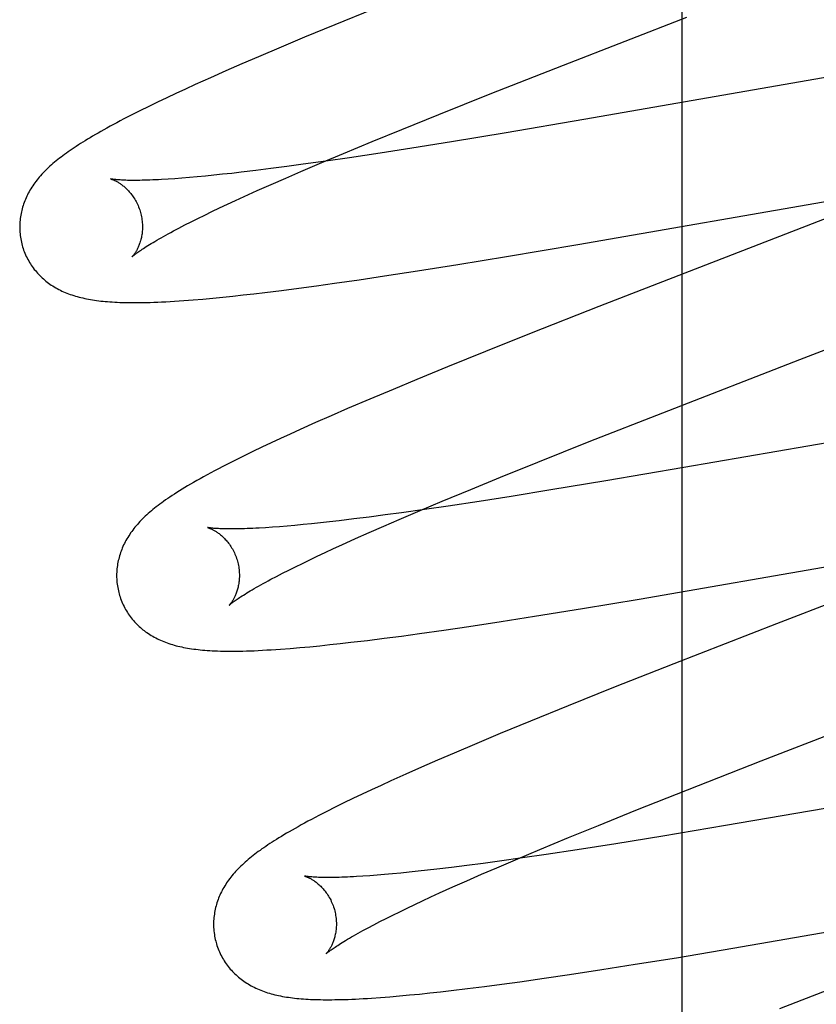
# Model space of a CAD drawing. Header units: inches. Extents: x 0 to 268, y 0 to 174.
# Tile 37 of 79: x 86.225 to 86.355, y 88.83 to 88.99. Entities that reach past the tile are written whole.
import ezdxf

# ---------------------------------------------------------------- set-up
doc = ezdxf.new("R2010")
doc.units = ezdxf.units.IN
doc.header["$LTSCALE"] = 14.749625
doc.header["$MEASUREMENT"] = 0
doc.linetypes.add('HIDDEN', pattern=[0.2, 0.1, -0.1])
doc.layers.add('DEFAULT_2', color=8, linetype='HIDDEN')

msp = doc.modelspace()

# ---------------------------------------------------------------- linework, layer by layer
at = {"layer": 'DEFAULT_2', "color": 8, "linetype": 'HIDDEN'}
for p, q in [((86.33326, 85.30928), (86.33326, 90.80978)), ((86.28282, 88.99176), (86.2767, 88.98926)), ((86.31395, 88.98269), (86.33401, 88.99047)), ((86.2767, 88.98926), (86.27177, 88.98723)), ((86.27177, 88.98723), (86.26795, 88.98562)), ((86.26795, 88.98562), (86.26425, 88.98405)), ((86.26425, 88.98405), (86.26156, 88.98289)), ((86.26156, 88.98289), (86.25895, 88.98175)), ((86.30201, 88.97799), (86.31395, 88.98269)), ((86.25642, 88.98063), (86.25396, 88.97952)), ((86.25895, 88.98175), (86.25642, 88.98063)), ((86.3626, 88.98171), (86.31725, 88.97381)), ((86.25237, 88.97879), (86.25082, 88.97807)), ((86.25396, 88.97952), (86.25237, 88.97879)), ((86.24931, 88.97736), (86.24783, 88.97665)), ((86.25082, 88.97807), (86.24931, 88.97736)), ((86.29364, 88.97466), (86.30201, 88.97799)), ((86.24638, 88.97595), (86.24496, 88.97525)), ((86.24783, 88.97665), (86.24638, 88.97595)), ((86.24361, 88.97456), (86.24235, 88.97391)), ((86.24496, 88.97525), (86.24361, 88.97456)), ((86.28761, 88.97222), (86.29364, 88.97466)), ((86.31725, 88.97381), (86.30459, 88.97166)), ((86.28277, 88.97024), (86.28761, 88.97222)), ((86.30459, 88.97166), (86.2957, 88.97019)), ((86.27813, 88.96831), (86.28277, 88.97024)), ((86.28926, 88.96916), (86.28407, 88.96835)), ((86.2957, 88.97019), (86.28926, 88.96916)), ((86.27457, 88.96681), (86.27813, 88.96831)), ((86.27908, 88.9676), (86.27524, 88.96704)), ((86.28407, 88.96835), (86.27908, 88.9676)), ((86.26887, 88.96615), (86.26629, 88.96582)), ((86.27154, 88.96652), (86.26887, 88.96615)), ((86.27116, 88.96536), (86.27457, 88.96681)), ((86.27524, 88.96704), (86.27154, 88.96652)), ((86.2518, 88.96426), (86.25064, 88.96418)), ((86.25301, 88.96436), (86.2518, 88.96426)), ((86.25429, 88.96447), (86.25301, 88.96436)), ((86.25561, 88.9646), (86.25429, 88.96447)), ((86.25699, 88.96474), (86.25561, 88.9646)), ((86.25842, 88.96489), (86.25699, 88.96474)), ((86.2599, 88.96505), (86.25842, 88.96489)), ((86.26143, 88.96522), (86.2599, 88.96505)), ((86.26381, 88.96551), (86.26143, 88.96522)), ((86.26629, 88.96582), (86.26381, 88.96551)), ((86.26634, 88.96325), (86.2687, 88.96429)), ((86.2687, 88.96429), (86.27116, 88.96536)), ((86.25064, 88.96418), (86.24953, 88.9641)), ((86.26407, 88.96224), (86.26634, 88.96325)), ((86.26053, 88.96063), (86.26191, 88.96127)), ((86.26191, 88.96127), (86.26407, 88.96224)), ((86.31625, 88.95344), (86.36415, 88.96178)), ((86.25791, 88.95941), (86.25919, 88.96001)), ((86.25919, 88.96001), (86.26053, 88.96063)), ((86.25437, 88.95769), (86.2555, 88.95825)), ((86.2555, 88.95825), (86.25668, 88.95882)), ((86.25668, 88.95882), (86.25791, 88.95941)), ((86.3607, 88.95924), (86.31967, 88.94333)), ((86.25131, 88.95614), (86.25228, 88.95664)), ((86.25228, 88.95664), (86.25329, 88.95715)), ((86.25329, 88.95715), (86.25437, 88.95769)), ((86.25041, 88.95566), (86.25131, 88.95614)), ((86.30464, 88.95149), (86.31625, 88.95344)), ((86.29673, 88.95019), (86.30464, 88.95149)), ((86.29014, 88.94915), (86.29673, 88.95019)), ((86.28066, 88.94771), (86.28481, 88.94833)), ((86.28481, 88.94833), (86.29014, 88.94915)), ((86.27082, 88.94633), (86.27369, 88.94672)), ((86.27369, 88.94672), (86.27663, 88.94713)), ((86.27663, 88.94713), (86.28066, 88.94771)), ((86.25843, 88.94487), (86.26008, 88.94505)), ((86.26008, 88.94505), (86.26178, 88.94523)), ((86.26178, 88.94523), (86.26352, 88.94543)), ((86.26352, 88.94543), (86.26529, 88.94564)), ((86.26529, 88.94564), (86.26802, 88.94597)), ((86.26802, 88.94597), (86.27082, 88.94633)), ((86.25364, 88.94444), (86.25521, 88.94457)), ((86.25521, 88.94457), (86.25681, 88.94472)), ((86.25681, 88.94472), (86.25843, 88.94487)), ((86.31967, 88.94333), (86.3087, 88.93901)), ((86.3087, 88.93901), (86.30125, 88.93603)), ((86.30125, 88.93603), (86.29505, 88.93352)), ((86.29505, 88.93352), (86.29005, 88.93147)), ((86.29005, 88.93147), (86.28617, 88.92985)), ((86.28617, 88.92985), (86.2824, 88.92827)), ((86.2824, 88.92827), (86.27876, 88.92671)), ((86.27876, 88.92671), (86.27611, 88.92556)), ((86.31814, 88.92134), (86.33012, 88.92604)), ((86.38348, 88.92579), (86.33355, 88.9171)), ((86.27354, 88.92443), (86.27105, 88.92331)), ((86.27611, 88.92556), (86.27354, 88.92443)), ((86.26943, 88.92258), (86.26785, 88.92186)), ((86.27105, 88.92331), (86.26943, 88.92258)), ((86.26632, 88.92114), (86.26482, 88.92043)), ((86.26785, 88.92186), (86.26632, 88.92114)), ((86.30975, 88.91799), (86.31814, 88.92134)), ((86.26336, 88.91973), (86.26193, 88.91904)), ((86.26482, 88.92043), (86.26336, 88.91973)), ((86.26051, 88.91833), (86.25912, 88.91763)), ((86.26193, 88.91904), (86.26051, 88.91833)), ((86.30369, 88.91555), (86.30975, 88.91799)), ((86.33355, 88.9171), (86.32084, 88.91494)), ((86.29883, 88.91356), (86.30369, 88.91555)), ((86.32084, 88.91494), (86.31189, 88.91346)), ((86.29417, 88.91162), (86.29883, 88.91356)), ((86.31189, 88.91346), (86.30541, 88.91242)), ((86.29059, 88.91012), (86.29417, 88.91162)), ((86.30019, 88.91161), (86.29517, 88.91085)), ((86.30541, 88.91242), (86.30019, 88.91161)), ((86.28757, 88.90976), (86.28488, 88.90939)), ((86.28716, 88.90865), (86.29059, 88.91012)), ((86.2913, 88.91028), (86.28757, 88.90976)), ((86.29517, 88.91085), (86.2913, 88.91028)), ((86.27436, 88.90811), (86.27292, 88.90796)), ((86.27585, 88.90827), (86.27436, 88.90811)), ((86.27739, 88.90845), (86.27585, 88.90827)), ((86.27979, 88.90874), (86.27739, 88.90845)), ((86.28229, 88.90905), (86.27979, 88.90874)), ((86.28488, 88.90939), (86.28229, 88.90905)), ((86.28469, 88.90759), (86.28716, 88.90865)), ((86.26652, 88.90739), (86.26541, 88.90732)), ((86.26769, 88.90748), (86.26652, 88.90739)), ((86.26891, 88.90758), (86.26769, 88.90748)), ((86.27019, 88.90769), (86.26891, 88.90758)), ((86.27153, 88.90782), (86.27019, 88.90769)), ((86.27292, 88.90796), (86.27153, 88.90782)), ((86.28004, 88.90553), (86.28231, 88.90654)), ((86.28231, 88.90654), (86.28469, 88.90759)), ((86.27786, 88.90455), (86.28004, 88.90553)), ((86.32625, 88.89567), (86.38001, 88.905)), ((86.27513, 88.90329), (86.27647, 88.90391)), ((86.27647, 88.90391), (86.27786, 88.90455)), ((86.27141, 88.90151), (86.2726, 88.90209)), ((86.2726, 88.90209), (86.27384, 88.90268)), ((86.27384, 88.90268), (86.27513, 88.90329)), ((86.37631, 88.90238), (86.34865, 88.89167)), ((86.26816, 88.89989), (86.26919, 88.90042)), ((86.26919, 88.90042), (86.27027, 88.90096)), ((86.27027, 88.90096), (86.27141, 88.90151)), ((86.26628, 88.89891), (86.26719, 88.89939)), ((86.26719, 88.89939), (86.26816, 88.89989)), ((86.31706, 88.89414), (86.32625, 88.89567)), ((86.30924, 88.89288), (86.31706, 88.89414)), ((86.30381, 88.89203), (86.30924, 88.89288)), ((86.29047, 88.89007), (86.29445, 88.89063)), ((86.29445, 88.89063), (86.29854, 88.89123)), ((86.29854, 88.89123), (86.30381, 88.89203)), ((86.34865, 88.89167), (86.33189, 88.88514)), ((86.27932, 88.88864), (86.282, 88.88896)), ((86.282, 88.88896), (86.28475, 88.8893)), ((86.28475, 88.8893), (86.28758, 88.88967)), ((86.28758, 88.88967), (86.29047, 88.89007)), ((86.26942, 88.88765), (86.27101, 88.88778)), ((86.27101, 88.88778), (86.27261, 88.88793)), ((86.27261, 88.88793), (86.27423, 88.88808)), ((86.27423, 88.88808), (86.27589, 88.88826)), ((86.27589, 88.88826), (86.27759, 88.88844)), ((86.27759, 88.88844), (86.27932, 88.88864)), ((86.33189, 88.88514), (86.32209, 88.88126)), ((86.32209, 88.88126), (86.3147, 88.8783)), ((86.34612, 88.86933), (86.37405, 88.88016)), ((86.3147, 88.8783), (86.30857, 88.8758)), ((86.30857, 88.8758), (86.30364, 88.87376)), ((86.30364, 88.87376), (86.29982, 88.87216)), ((86.29982, 88.87216), (86.29612, 88.87059)), ((86.29612, 88.87059), (86.29343, 88.86943)), ((86.29081, 88.86829), (86.28827, 88.86716)), ((86.29343, 88.86943), (86.29081, 88.86829)), ((86.33412, 88.86462), (86.34612, 88.86933)), ((86.40176, 88.86942), (86.34031, 88.85877)), ((86.28827, 88.86716), (86.28581, 88.86606)), ((86.28422, 88.86533), (86.28267, 88.86461)), ((86.28581, 88.86606), (86.28422, 88.86533)), ((86.27965, 88.86318), (86.27818, 88.86247)), ((86.28115, 88.8639), (86.27965, 88.86318)), ((86.28267, 88.86461), (86.28115, 88.8639)), ((86.32571, 88.86127), (86.33412, 88.86462)), ((86.27676, 88.86177), (86.2754, 88.86108)), ((86.27818, 88.86247), (86.27676, 88.86177)), ((86.2754, 88.86108), (86.2741, 88.86042)), ((86.31964, 88.85882), (86.32571, 88.86127)), ((86.31477, 88.85683), (86.31964, 88.85882)), ((86.34031, 88.85877), (86.33012, 88.85707)), ((86.31009, 88.85489), (86.31477, 88.85683)), ((86.33012, 88.85707), (86.32248, 88.85583)), ((86.32248, 88.85583), (86.31618, 88.85485)), ((86.3065, 88.85338), (86.31009, 88.85489)), ((86.31114, 88.85408), (86.30726, 88.85352)), ((86.31618, 88.85485), (86.31114, 88.85408)), ((86.29572, 88.85196), (86.29331, 88.85168)), ((86.29822, 88.85228), (86.29572, 88.85196)), ((86.30083, 88.85262), (86.29822, 88.85228)), ((86.30353, 88.85299), (86.30083, 88.85262)), ((86.30307, 88.85191), (86.3065, 88.85338)), ((86.30726, 88.85352), (86.30353, 88.85299)), ((86.28239, 88.85061), (86.28127, 88.85053)), ((86.28357, 88.8507), (86.28239, 88.85061)), ((86.2848, 88.8508), (86.28357, 88.8507)), ((86.28609, 88.85091), (86.2848, 88.8508)), ((86.28743, 88.85104), (86.28609, 88.85091)), ((86.28882, 88.85118), (86.28743, 88.85104)), ((86.29027, 88.85133), (86.28882, 88.85118)), ((86.29177, 88.8515), (86.29027, 88.85133)), ((86.29331, 88.85168), (86.29177, 88.8515)), ((86.29821, 88.8498), (86.30059, 88.85084)), ((86.30059, 88.85084), (86.30307, 88.85191)), ((86.29374, 88.8478), (86.29592, 88.84878)), ((86.29592, 88.84878), (86.29821, 88.8498)), ((86.291, 88.84653), (86.29235, 88.84716)), ((86.29235, 88.84716), (86.29374, 88.8478)), ((86.3415, 88.83879), (86.39745, 88.84849)), ((86.28846, 88.84533), (86.2897, 88.84592)), ((86.2897, 88.84592), (86.291, 88.84653)), ((86.28504, 88.84365), (86.28612, 88.84419)), ((86.28612, 88.84419), (86.28726, 88.84475)), ((86.28726, 88.84475), (86.28846, 88.84533)), ((86.28212, 88.84214), (86.28303, 88.84263)), ((86.28303, 88.84263), (86.28401, 88.84313)), ((86.28401, 88.84313), (86.28504, 88.84365)), ((86.33233, 88.83726), (86.3415, 88.83879)), ((86.3202, 88.83533), (86.32563, 88.83618)), ((86.32563, 88.83618), (86.33233, 88.83726)), ((86.31081, 88.83392), (86.31491, 88.83452)), ((86.31491, 88.83452), (86.3202, 88.83533)), ((86.36598, 88.83548), (86.34914, 88.82892)), ((86.30107, 88.83258), (86.30391, 88.83295)), ((86.30391, 88.83295), (86.30682, 88.83335)), ((86.30682, 88.83335), (86.31081, 88.83392)), ((86.28722, 88.83103), (86.28884, 88.83118)), ((86.28884, 88.83118), (86.2905, 88.83134)), ((86.2905, 88.83134), (86.29218, 88.83152)), ((86.29218, 88.83152), (86.29389, 88.83171)), ((86.29389, 88.83171), (86.29563, 88.83191)), ((86.29563, 88.83191), (86.29831, 88.83223)), ((86.29831, 88.83223), (86.30107, 88.83258)), ((86.28412, 88.83077), (86.28564, 88.83089)), ((86.28564, 88.83089), (86.28722, 88.83103))]:
    msp.add_line(p, q, dxfattribs=at)
for points in [[(86.24235, 88.97391), (86.24175, 88.9736), (86.24118, 88.9733), (86.24062, 88.973), (86.24009, 88.97271), (86.23957, 88.97243), (86.23908, 88.97215), (86.2386, 88.97188), (86.23813, 88.97162), (86.23769, 88.97136), (86.23725, 88.97111), (86.23683, 88.97086), (86.23643, 88.97061), (86.23604, 88.97037), (86.23566, 88.97014), (86.23529, 88.96991), (86.23493, 88.96968), (86.23458, 88.96945), (86.23424, 88.96923), (86.23391, 88.96901), (86.23359, 88.96879), (86.23328, 88.96857), (86.23297, 88.96835), (86.23268, 88.96814), (86.23239, 88.96792), (86.2321, 88.96771), (86.23183, 88.9675), (86.23156, 88.96728), (86.23129, 88.96707), (86.23104, 88.96686), (86.23078, 88.96664)], [(86.23078, 88.96664), (86.23054, 88.96643), (86.2303, 88.96621), (86.23006, 88.966), (86.22983, 88.96578), (86.22961, 88.96556), (86.22939, 88.96534), (86.22917, 88.96511), (86.22896, 88.96489), (86.22876, 88.96466), (86.22856, 88.96444), (86.22837, 88.96421), (86.22819, 88.96398), (86.22801, 88.96374), (86.22783, 88.96351), (86.22766, 88.96327), (86.2275, 88.96303), (86.22734, 88.96279), (86.22719, 88.96255), (86.22704, 88.96231), (86.2269, 88.96206), (86.22677, 88.96181), (86.22664, 88.96156), (86.22652, 88.96131), (86.2264, 88.96106), (86.22629, 88.96081), (86.22619, 88.96056), (86.2261, 88.96031), (86.22601, 88.96005), (86.22592, 88.9598), (86.22584, 88.95954), (86.22577, 88.95928), (86.2257, 88.95902), (86.22564, 88.95876), (86.22558, 88.95849), (86.22553, 88.95822), (86.22549, 88.95795), (86.22545, 88.95768), (86.22542, 88.95741), (86.2254, 88.95713), (86.22538, 88.95686), (86.22537, 88.95658), (86.22537, 88.95631), (86.22537, 88.95603), (86.22538, 88.95575), (86.2254, 88.95547), (86.22542, 88.9552), (86.22545, 88.95492), (86.22549, 88.95464), (86.22554, 88.95436), (86.22559, 88.95409), (86.22565, 88.95382), (86.22571, 88.95354), (86.22577, 88.95331)], [(86.2402, 88.96414), (86.24019, 88.96414), (86.24018, 88.96414), (86.24019, 88.96414), (86.2402, 88.96413), (86.24023, 88.96413), (86.24026, 88.96412), (86.24029, 88.96411), (86.24034, 88.96409), (86.24039, 88.96407), (86.24045, 88.96405), (86.24051, 88.96403), (86.24058, 88.964), (86.24065, 88.96397), (86.24073, 88.96394), (86.24081, 88.9639), (86.24089, 88.96386), (86.24098, 88.96381), (86.24108, 88.96376), (86.24117, 88.96371), (86.24128, 88.96366), (86.24138, 88.96359), (86.24149, 88.96353), (86.2416, 88.96346), (86.24171, 88.96338), (86.24183, 88.96331), (86.24194, 88.96322), (86.24206, 88.96313), (86.24219, 88.96304), (86.24231, 88.96294), (86.24243, 88.96283), (86.24256, 88.96272), (86.24269, 88.9626), (86.24282, 88.96247), (86.24295, 88.96234), (86.24308, 88.9622), (86.24321, 88.96206), (86.24334, 88.9619), (86.24347, 88.96174), (86.2436, 88.96158), (86.24373, 88.96141), (86.24386, 88.96123), (86.24398, 88.96104), (86.2441, 88.96085), (86.24422, 88.96065), (86.24433, 88.96044), (86.24444, 88.96023), (86.24454, 88.96002), (86.24464, 88.9598), (86.24474, 88.95957), (86.24483, 88.95934), (86.24491, 88.95911), (86.24498, 88.95888), (86.24504, 88.95867)], [(86.24953, 88.9641), (86.24849, 88.96404), (86.24799, 88.96401), (86.24751, 88.96399), (86.24704, 88.96397), (86.24659, 88.96395), (86.24615, 88.96394), (86.24573, 88.96393), (86.24533, 88.96392), (86.24494, 88.96391), (86.24456, 88.9639), (86.24421, 88.9639), (86.24386, 88.9639), (86.24354, 88.9639), (86.24323, 88.96391), (86.24294, 88.96391), (86.24266, 88.96392), (86.2424, 88.96393), (86.24215, 88.96394), (86.24193, 88.96395), (86.24171, 88.96397), (86.24151, 88.96398), (86.24133, 88.96399), (86.24116, 88.96401), (86.24101, 88.96402), (86.24087, 88.96404), (86.24075, 88.96405), (86.24064, 88.96406), (86.24054, 88.96408), (86.24045, 88.96409), (86.24038, 88.9641), (86.24032, 88.96411), (86.24027, 88.96412), (86.24023, 88.96413), (86.24021, 88.96413), (86.2402, 88.96414)], [(86.24504, 88.95867), (86.2451, 88.95846), (86.24516, 88.95822), (86.24521, 88.95798), (86.24525, 88.95773), (86.24528, 88.95749), (86.24531, 88.95725), (86.24533, 88.95701), (86.24535, 88.95678), (86.24536, 88.95654), (86.24536, 88.95631), (86.24536, 88.95608), (86.24535, 88.95586), (86.24533, 88.95564), (86.24531, 88.95543), (86.24529, 88.95522), (86.24526, 88.95502), (86.24522, 88.95482), (86.24519, 88.95462), (86.24514, 88.95444), (86.2451, 88.95426), (86.24505, 88.95408), (86.245, 88.95392), (86.24495, 88.95375), (86.2449, 88.9536), (86.24485, 88.95345), (86.24479, 88.9533), (86.24473, 88.95316), (86.24468, 88.95303), (86.24462, 88.9529), (86.24456, 88.95278), (86.2445, 88.95266), (86.24444, 88.95255), (86.24439, 88.95245), (86.24433, 88.95235), (86.24427, 88.95225), (86.24422, 88.95216), (86.24416, 88.95208), (86.24411, 88.952), (86.24406, 88.95192), (86.24401, 88.95186), (86.24397, 88.95179), (86.24392, 88.95173), (86.24388, 88.95168), (86.24384, 88.95164), (86.24381, 88.95159), (86.24378, 88.95156), (86.24375, 88.95153), (86.24373, 88.95151), (86.24372, 88.95149), (86.2437, 88.95148), (86.2437, 88.95147)], [(86.2437, 88.95147), (86.24371, 88.95148), (86.24372, 88.95149), (86.24374, 88.95151), (86.24377, 88.95154), (86.24381, 88.95158), (86.24386, 88.95162), (86.24392, 88.95167), (86.24399, 88.95172), (86.24407, 88.95179), (86.24416, 88.95186), (86.24426, 88.95193), (86.24437, 88.95202), (86.2445, 88.95211), (86.24463, 88.95221), (86.24479, 88.95232), (86.24495, 88.95243), (86.24513, 88.95256), (86.24532, 88.95268), (86.24553, 88.95282), (86.24575, 88.95297), (86.24599, 88.95312), (86.24624, 88.95327), (86.2465, 88.95344), (86.24679, 88.95361), (86.24708, 88.95379), (86.24739, 88.95397), (86.24772, 88.95416), (86.24806, 88.95436), (86.24841, 88.95456), (86.24878, 88.95477), (86.24917, 88.95498), (86.24957, 88.9552), (86.24998, 88.95543), (86.25041, 88.95566)], [(86.22577, 88.95331), (86.22584, 88.95308), (86.22592, 88.95282), (86.22601, 88.95255), (86.22611, 88.95229), (86.22621, 88.95203), (86.22633, 88.95178), (86.22644, 88.95152), (86.22656, 88.95127), (86.22669, 88.95103), (86.22683, 88.95078), (86.22697, 88.95055), (86.22711, 88.95031), (86.22726, 88.95008), (86.22742, 88.94985), (86.22758, 88.94963), (86.22775, 88.94941), (86.22792, 88.9492), (86.22809, 88.94899), (86.22827, 88.94879), (86.22846, 88.94859), (86.22865, 88.9484), (86.22884, 88.94821), (86.22904, 88.94802), (86.22924, 88.94784), (86.22944, 88.94767), (86.22965, 88.9475), (86.22986, 88.94733), (86.23008, 88.94717), (86.2303, 88.94701), (86.23052, 88.94685), (86.23076, 88.9467), (86.23099, 88.94656), (86.23124, 88.94641), (86.23149, 88.94627), (86.23174, 88.94614), (86.23199, 88.94601), (86.23225, 88.94588), (86.23251, 88.94577), (86.23278, 88.94565), (86.23305, 88.94554), (86.23332, 88.94543), (86.2336, 88.94533), (86.23388, 88.94523), (86.23416, 88.94514), (86.23445, 88.94505), (86.23475, 88.94497), (86.23504, 88.94489), (86.23534, 88.94481), (86.23565, 88.94474), (86.23596, 88.94467), (86.23627, 88.9446), (86.23659, 88.94454), (86.23691, 88.94449), (86.23723, 88.94443), (86.23756, 88.94438), (86.2379, 88.94434), (86.23824, 88.94429), (86.23859, 88.94425), (86.23894, 88.94421), (86.23931, 88.94418), (86.23968, 88.94415), (86.24005, 88.94412), (86.24044, 88.94409), (86.24084, 88.94407), (86.24125, 88.94405), (86.24167, 88.94403), (86.2421, 88.94402), (86.24254, 88.94401), (86.243, 88.944), (86.24347, 88.94399), (86.24396, 88.94399), (86.24446, 88.94399), (86.24497, 88.944), (86.24551, 88.94401), (86.24606, 88.94402), (86.24664, 88.94403), (86.24723, 88.94405), (86.24785, 88.94408), (86.24849, 88.94411), (86.24916, 88.94414), (86.24985, 88.94418), (86.25057, 88.94422), (86.25132, 88.94427), (86.25208, 88.94432), (86.25364, 88.94444)], [(86.33012, 88.92604), (86.35245, 88.9347), (86.37741, 88.94439)], [(86.25912, 88.91763), (86.25844, 88.91728), (86.25777, 88.91693), (86.25712, 88.91659), (86.2565, 88.91625), (86.25589, 88.91592), (86.2553, 88.9156), (86.25474, 88.91529), (86.25421, 88.91499), (86.25369, 88.91469), (86.25319, 88.9144), (86.25272, 88.91412), (86.25226, 88.91385), (86.25181, 88.91358), (86.25139, 88.91331), (86.25098, 88.91305), (86.25058, 88.9128), (86.2502, 88.91255), (86.24983, 88.9123), (86.24948, 88.91206), (86.24914, 88.91183), (86.24881, 88.9116), (86.2485, 88.91137), (86.24819, 88.91114), (86.2479, 88.91092), (86.24761, 88.9107), (86.24734, 88.91048), (86.24707, 88.91027), (86.24681, 88.91005), (86.24655, 88.90983)], [(86.24655, 88.90983), (86.2463, 88.90961), (86.24606, 88.9094), (86.24582, 88.90918), (86.24559, 88.90896), (86.24537, 88.90874), (86.24515, 88.90852), (86.24494, 88.9083), (86.24473, 88.90807), (86.24453, 88.90785), (86.24433, 88.90762), (86.24414, 88.90739), (86.24396, 88.90716), (86.24378, 88.90693), (86.24361, 88.9067), (86.24344, 88.90646), (86.24328, 88.90622), (86.24312, 88.90598), (86.24297, 88.90574), (86.24282, 88.90549), (86.24268, 88.90525), (86.24255, 88.905), (86.24242, 88.90475), (86.2423, 88.9045), (86.24219, 88.90425), (86.24208, 88.904), (86.24198, 88.90375), (86.24188, 88.9035), (86.24179, 88.90325), (86.24171, 88.90299), (86.24163, 88.90274), (86.24155, 88.90248), (86.24149, 88.90221), (86.24143, 88.90195), (86.24137, 88.90169), (86.24132, 88.90142), (86.24128, 88.90115), (86.24124, 88.90088), (86.24121, 88.90061), (86.24119, 88.90033), (86.24117, 88.90006), (86.24116, 88.89978), (86.24116, 88.89951), (86.24116, 88.89923), (86.24117, 88.89895), (86.24119, 88.89868), (86.24121, 88.8984), (86.24124, 88.89812), (86.24128, 88.89785), (86.24133, 88.89757), (86.24138, 88.8973), (86.24144, 88.89702), (86.2415, 88.89675), (86.24156, 88.89652)], [(86.25599, 88.90734), (86.25598, 88.90735), (86.25597, 88.90735), (86.25597, 88.90735), (86.25599, 88.90734), (86.25601, 88.90734), (86.25604, 88.90733), (86.25608, 88.90732), (86.25612, 88.9073), (86.25617, 88.90729), (86.25623, 88.90726), (86.25629, 88.90724), (86.25635, 88.90721), (86.25643, 88.90718), (86.2565, 88.90715), (86.25659, 88.90711), (86.25667, 88.90707), (86.25676, 88.90703), (86.25685, 88.90698), (86.25695, 88.90693), (86.25705, 88.90687), (86.25716, 88.90681), (86.25726, 88.90675), (86.25737, 88.90668), (86.25749, 88.9066), (86.2576, 88.90652), (86.25772, 88.90644), (86.25784, 88.90635), (86.25796, 88.90625), (86.25809, 88.90615), (86.25821, 88.90605), (86.25834, 88.90593), (86.25847, 88.90582), (86.2586, 88.90569), (86.25873, 88.90556), (86.25886, 88.90542), (86.259, 88.90528), (86.25913, 88.90512), (86.25926, 88.90496), (86.25939, 88.9048), (86.25952, 88.90462), (86.25964, 88.90444), (86.25977, 88.90426), (86.25989, 88.90406), (86.26001, 88.90386), (86.26012, 88.90366), (86.26023, 88.90345), (86.26033, 88.90323), (86.26043, 88.90301), (86.26053, 88.90279), (86.26062, 88.90256), (86.2607, 88.90232), (86.26077, 88.90209), (86.26083, 88.90188)], [(86.26541, 88.90732), (86.26435, 88.90725), (86.26385, 88.90723), (86.26336, 88.9072), (86.26289, 88.90718), (86.26244, 88.90716), (86.262, 88.90715), (86.26157, 88.90714), (86.26116, 88.90713), (86.26077, 88.90712), (86.26039, 88.90711), (86.26003, 88.90711), (86.25968, 88.90711), (86.25936, 88.90711), (86.25905, 88.90712), (86.25875, 88.90712), (86.25848, 88.90713), (86.25822, 88.90714), (86.25797, 88.90715), (86.25775, 88.90716), (86.25753, 88.90717), (86.25734, 88.90719), (86.25716, 88.9072), (86.25699, 88.90721), (86.25683, 88.90723), (86.25669, 88.90724), (86.25657, 88.90726), (86.25645, 88.90727), (86.25635, 88.90728), (86.25626, 88.9073), (86.25619, 88.90731), (86.25613, 88.90732), (86.25607, 88.90733), (86.25603, 88.90734), (86.256, 88.90734), (86.25599, 88.90734)], [(86.26083, 88.90188), (86.26089, 88.90167), (86.26095, 88.90143), (86.261, 88.90118), (86.26104, 88.90094), (86.26108, 88.9007), (86.2611, 88.90046), (86.26113, 88.90022), (86.26114, 88.89998), (86.26115, 88.89975), (86.26115, 88.89952), (86.26115, 88.89929), (86.26114, 88.89906), (86.26112, 88.89884), (86.2611, 88.89863), (86.26108, 88.89842), (86.26105, 88.89822), (86.26101, 88.89802), (86.26097, 88.89783), (86.26093, 88.89764), (86.26089, 88.89746), (86.26084, 88.89729), (86.26079, 88.89712), (86.26074, 88.89695), (86.26069, 88.8968), (86.26063, 88.89665), (86.26058, 88.8965), (86.26052, 88.89636), (86.26046, 88.89623), (86.26041, 88.8961), (86.26035, 88.89598), (86.26029, 88.89587), (86.26023, 88.89576), (86.26017, 88.89565), (86.26012, 88.89555), (86.26006, 88.89545), (86.26, 88.89536), (86.25995, 88.89528), (86.2599, 88.8952), (86.25985, 88.89513), (86.2598, 88.89506), (86.25975, 88.895), (86.25971, 88.89494), (86.25967, 88.89489), (86.25963, 88.89484), (86.2596, 88.8948), (86.25957, 88.89477), (86.25954, 88.89474), (86.25952, 88.89471), (86.25951, 88.8947), (86.25949, 88.89469), (86.25949, 88.89468)], [(86.25949, 88.89468), (86.2595, 88.89469), (86.25952, 88.89471), (86.25954, 88.89473), (86.25957, 88.89476), (86.25961, 88.89479), (86.25966, 88.89483), (86.25972, 88.89488), (86.25979, 88.89494), (86.25987, 88.895), (86.25996, 88.89508), (86.26007, 88.89516), (86.26018, 88.89524), (86.26031, 88.89534), (86.26045, 88.89544), (86.2606, 88.89555), (86.26077, 88.89566), (86.26095, 88.89578), (86.26115, 88.89592), (86.26135, 88.89605), (86.26158, 88.8962), (86.26182, 88.89635), (86.26207, 88.89651), (86.26234, 88.89668), (86.26262, 88.89685), (86.26292, 88.89703), (86.26324, 88.89721), (86.26356, 88.8974), (86.26391, 88.8976), (86.26427, 88.89781), (86.26464, 88.89802), (86.26503, 88.89823), (86.26543, 88.89845), (86.26585, 88.89868), (86.26628, 88.89891)], [(86.24156, 88.89652), (86.24163, 88.89629), (86.24171, 88.89603), (86.2418, 88.89576), (86.2419, 88.8955), (86.24201, 88.89524), (86.24212, 88.89498), (86.24223, 88.89473), (86.24236, 88.89448), (86.24248, 88.89423), (86.24262, 88.89399), (86.24276, 88.89375), (86.2429, 88.89352), (86.24306, 88.89329), (86.24321, 88.89306), (86.24337, 88.89284), (86.24354, 88.89262), (86.24371, 88.89241), (86.24389, 88.8922), (86.24407, 88.89199), (86.24425, 88.8918), (86.24444, 88.8916), (86.24463, 88.89141), (86.24483, 88.89123), (86.24503, 88.89105), (86.24523, 88.89087), (86.24544, 88.8907), (86.24565, 88.89054), (86.24587, 88.89037), (86.24609, 88.89022), (86.24632, 88.89006), (86.24655, 88.88991), (86.24679, 88.88976), (86.24703, 88.88962), (86.24728, 88.88948), (86.24753, 88.88935), (86.24779, 88.88922), (86.24805, 88.88909), (86.24831, 88.88897), (86.24857, 88.88886), (86.24884, 88.88875), (86.24912, 88.88864), (86.24939, 88.88854), (86.24968, 88.88844), (86.24996, 88.88835), (86.25025, 88.88826), (86.25054, 88.88817), (86.25084, 88.88809), (86.25114, 88.88802), (86.25145, 88.88794), (86.25176, 88.88788), (86.25207, 88.88781), (86.25239, 88.88775), (86.25271, 88.88769), (86.25304, 88.88764), (86.25337, 88.88759), (86.25371, 88.88754), (86.25406, 88.8875), (86.25441, 88.88746), (86.25477, 88.88742), (86.25514, 88.88738), (86.25552, 88.88735), (86.25591, 88.88732), (86.25632, 88.8873), (86.25673, 88.88727), (86.25716, 88.88725), (86.2576, 88.88724), (86.25806, 88.88722), (86.25853, 88.88721), (86.25902, 88.88721), (86.25952, 88.8872), (86.26004, 88.8872), (86.26057, 88.88721), (86.26113, 88.88721), (86.2617, 88.88722), (86.2623, 88.88724), (86.26292, 88.88726), (86.26355, 88.88728), (86.26422, 88.88731), (86.2649, 88.88735), (86.26561, 88.88739), (86.26634, 88.88743), (86.26709, 88.88748), (86.26786, 88.88753), (86.26942, 88.88765)], [(86.2741, 88.86042), (86.27349, 88.8601), (86.2729, 88.85979), (86.27232, 88.85948), (86.27177, 88.85918), (86.27123, 88.85889), (86.27072, 88.8586), (86.27022, 88.85832), (86.26974, 88.85805), (86.26928, 88.85778), (86.26884, 88.85752), (86.26841, 88.85727), (86.268, 88.85702), (86.2676, 88.85678), (86.26721, 88.85654), (86.26684, 88.85631), (86.26648, 88.85608), (86.26613, 88.85585), (86.26579, 88.85563), (86.26546, 88.8554), (86.26514, 88.85518), (86.26483, 88.85497), (86.26453, 88.85475), (86.26423, 88.85454), (86.26394, 88.85432), (86.26366, 88.85411), (86.26339, 88.8539), (86.26312, 88.85369), (86.26286, 88.85347), (86.2626, 88.85326), (86.26235, 88.85305)], [(86.26235, 88.85305), (86.2621, 88.85283), (86.26186, 88.85262), (86.26163, 88.8524), (86.2614, 88.85218), (86.26117, 88.85196), (86.26095, 88.85174), (86.26074, 88.85152), (86.26053, 88.85129), (86.26033, 88.85107), (86.26013, 88.85084), (86.25994, 88.85061), (86.25976, 88.85038), (86.25958, 88.85015), (86.2594, 88.84991), (86.25924, 88.84968), (86.25907, 88.84944), (86.25892, 88.8492), (86.25876, 88.84896), (86.25862, 88.84871), (86.25848, 88.84847), (86.25834, 88.84822), (86.25822, 88.84797), (86.25809, 88.84772), (86.25798, 88.84747), (86.25787, 88.84722), (86.25777, 88.84697), (86.25767, 88.84672), (86.25758, 88.84646), (86.2575, 88.84621), (86.25742, 88.84595), (86.25735, 88.84569), (86.25728, 88.84543), (86.25722, 88.84517), (86.25716, 88.8449), (86.25711, 88.84463), (86.25707, 88.84436), (86.25703, 88.84409), (86.257, 88.84382), (86.25698, 88.84355), (86.25696, 88.84327), (86.25695, 88.843), (86.25695, 88.84272), (86.25695, 88.84244), (86.25696, 88.84217), (86.25698, 88.84189), (86.257, 88.84161), (86.25703, 88.84133), (86.25707, 88.84106), (86.25712, 88.84078), (86.25717, 88.84051), (86.25723, 88.84023), (86.25729, 88.83996), (86.25736, 88.83973)], [(86.27179, 88.85055), (86.27177, 88.85055), (86.27176, 88.85056), (86.27176, 88.85056), (86.27178, 88.85055), (86.2718, 88.85055), (86.27183, 88.85054), (86.27187, 88.85053), (86.27191, 88.85051), (86.27196, 88.85049), (86.27201, 88.85047), (86.27208, 88.85045), (86.27214, 88.85042), (86.27221, 88.85039), (86.27229, 88.85036), (86.27237, 88.85032), (86.27246, 88.85028), (86.27255, 88.85024), (86.27264, 88.85019), (86.27274, 88.85014), (86.27284, 88.85008), (86.27294, 88.85002), (86.27305, 88.84996), (86.27316, 88.84989), (86.27327, 88.84981), (86.27339, 88.84973), (86.27351, 88.84965), (86.27363, 88.84956), (86.27375, 88.84947), (86.27388, 88.84937), (86.274, 88.84926), (86.27413, 88.84915), (86.27426, 88.84903), (86.27439, 88.8489), (86.27452, 88.84877), (86.27465, 88.84863), (86.27478, 88.84849), (86.27492, 88.84833), (86.27505, 88.84818), (86.27518, 88.84801), (86.2753, 88.84784), (86.27543, 88.84766), (86.27556, 88.84747), (86.27568, 88.84728), (86.27579, 88.84708), (86.27591, 88.84687), (86.27602, 88.84666), (86.27612, 88.84644), (86.27622, 88.84622), (86.27632, 88.846), (86.27641, 88.84576), (86.27649, 88.84553), (86.27656, 88.84529), (86.27662, 88.84509)], [(86.28127, 88.85053), (86.28022, 88.85047), (86.27971, 88.85044), (86.27922, 88.85041), (86.27875, 88.85039), (86.27829, 88.85037), (86.27785, 88.85036), (86.27742, 88.85035), (86.27701, 88.85034), (86.27661, 88.85033), (86.27623, 88.85032), (86.27587, 88.85032), (86.27552, 88.85032), (86.27519, 88.85032), (86.27488, 88.85032), (86.27458, 88.85033), (86.2743, 88.85034), (86.27404, 88.85035), (86.27379, 88.85036), (86.27356, 88.85037), (86.27335, 88.85038), (86.27315, 88.85039), (86.27296, 88.85041), (86.27279, 88.85042), (86.27264, 88.85043), (86.27249, 88.85045), (86.27237, 88.85046), (86.27225, 88.85048), (86.27215, 88.85049), (86.27206, 88.8505), (86.27198, 88.85052), (86.27192, 88.85053), (86.27187, 88.85054), (86.27182, 88.85054), (86.27179, 88.85055), (86.27179, 88.85055)], [(86.27662, 88.84509), (86.27668, 88.84488), (86.27674, 88.84463), (86.27679, 88.84439), (86.27683, 88.84415), (86.27687, 88.84391), (86.27689, 88.84367), (86.27692, 88.84343), (86.27693, 88.84319), (86.27694, 88.84295), (86.27694, 88.84272), (86.27694, 88.84249), (86.27693, 88.84227), (86.27691, 88.84205), (86.27689, 88.84184), (86.27687, 88.84163), (86.27684, 88.84142), (86.2768, 88.84122), (86.27676, 88.84103), (86.27672, 88.84084), (86.27668, 88.84066), (86.27663, 88.84049), (86.27658, 88.84032), (86.27653, 88.84016), (86.27648, 88.84), (86.27642, 88.83985), (86.27637, 88.83971), (86.27631, 88.83957), (86.27625, 88.83944), (86.27619, 88.83931), (86.27614, 88.83919), (86.27608, 88.83907), (86.27602, 88.83896), (86.27596, 88.83885), (86.2759, 88.83875), (86.27585, 88.83866), (86.27579, 88.83857), (86.27574, 88.83848), (86.27569, 88.83841), (86.27564, 88.83833), (86.27559, 88.83826), (86.27554, 88.8382), (86.2755, 88.83814), (86.27546, 88.83809), (86.27542, 88.83805), (86.27539, 88.83801), (86.27536, 88.83797), (86.27533, 88.83794), (86.27531, 88.83792), (86.2753, 88.8379), (86.27529, 88.83789), (86.27528, 88.83789)], [(86.27528, 88.83789), (86.27529, 88.8379), (86.27531, 88.83791), (86.27533, 88.83794), (86.27536, 88.83797), (86.2754, 88.838), (86.27545, 88.83804), (86.27551, 88.83809), (86.27558, 88.83815), (86.27567, 88.83822), (86.27576, 88.83829), (86.27586, 88.83837), (86.27598, 88.83846), (86.27611, 88.83855), (86.27625, 88.83865), (86.2764, 88.83876), (86.27657, 88.83888), (86.27675, 88.839), (86.27695, 88.83913), (86.27716, 88.83927), (86.27739, 88.83942), (86.27763, 88.83957), (86.27788, 88.83973), (86.27815, 88.8399), (86.27844, 88.84007), (86.27874, 88.84025), (86.27906, 88.84044), (86.27939, 88.84063), (86.27973, 88.84083), (86.28009, 88.84103), (86.28047, 88.84125), (86.28086, 88.84146), (86.28126, 88.84168), (86.28168, 88.84191), (86.28212, 88.84214)], [(86.25736, 88.83973), (86.25742, 88.8395), (86.2575, 88.83924), (86.2576, 88.83897), (86.25769, 88.83871), (86.2578, 88.83845), (86.25791, 88.8382), (86.25802, 88.83794), (86.25815, 88.83769), (86.25827, 88.83745), (86.25841, 88.8372), (86.25855, 88.83696), (86.25869, 88.83673), (86.25884, 88.8365), (86.259, 88.83627), (86.25916, 88.83605), (86.25933, 88.83583), (86.2595, 88.83562), (86.25967, 88.83541), (86.25985, 88.83521), (86.26004, 88.83501), (86.26023, 88.83481), (86.26042, 88.83463), (86.26062, 88.83444), (86.26082, 88.83426), (86.26102, 88.83409), (86.26123, 88.83392), (86.26144, 88.83375), (86.26166, 88.83359), (86.26188, 88.83343), (86.2621, 88.83327), (86.26234, 88.83312), (86.26257, 88.83298), (86.26282, 88.83283), (86.26306, 88.83269), (86.26331, 88.83256), (86.26357, 88.83243), (86.26383, 88.8323), (86.26409, 88.83218), (86.26435, 88.83207), (86.26462, 88.83196), (86.2649, 88.83185), (86.26517, 88.83175), (86.26545, 88.83165), (86.26574, 88.83156), (86.26603, 88.83147), (86.26632, 88.83139), (86.26662, 88.83131), (86.26692, 88.83123), (86.26723, 88.83116), (86.26754, 88.83109), (86.26785, 88.83102), (86.26817, 88.83096), (86.26849, 88.8309), (86.26881, 88.83085), (86.26914, 88.8308), (86.26947, 88.83075), (86.26981, 88.83071), (86.27015, 88.83067), (86.2705, 88.83063), (86.27085, 88.8306), (86.27121, 88.83057), (86.27158, 88.83054), (86.27195, 88.83052), (86.27234, 88.83049), (86.27273, 88.83047), (86.27312, 88.83046), (86.27353, 88.83044), (86.27395, 88.83043), (86.27438, 88.83042), (86.27482, 88.83041), (86.27527, 88.83041), (86.27574, 88.83041), (86.27622, 88.83041), (86.27671, 88.83042), (86.27722, 88.83043), (86.27775, 88.83044), (86.27829, 88.83046), (86.27886, 88.83047), (86.27945, 88.8305), (86.28005, 88.83052), (86.28068, 88.83056), (86.28133, 88.83059), (86.282, 88.83063), (86.28268, 88.83067), (86.28412, 88.83077)]]:
    msp.add_lwpolyline(points, dxfattribs=at)

doc.saveas('drawing.dxf')
